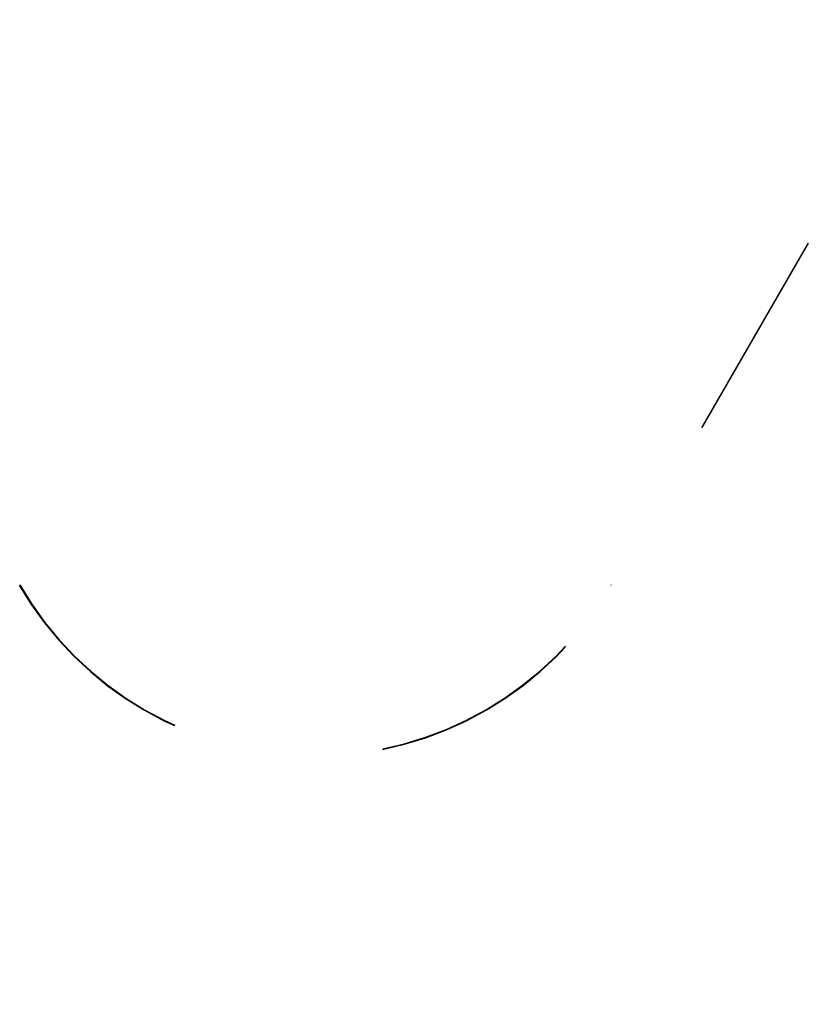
# Model space of a CAD drawing. Header units: inches. Extents: x 0 to 227, y 0 to 147.
# Tile 157 of 247: x 95.04 to 99.66, y 57.78 to 63.55. Entities that reach past the tile are written whole.
import ezdxf

# ---------------------------------------------------------------- set-up
doc = ezdxf.new("R2010")
doc.units = ezdxf.units.IN
doc.header["$LTSCALE"] = 12.466667
doc.header["$MEASUREMENT"] = 0
doc.linetypes.add('HIDDEN', pattern=[0.2, 0.1, -0.1])
doc.layers.get('0').update_dxf_attribs({"linetype": 'CONTINUOUS'})
doc.layers.add('DEFAULT_2', color=8, linetype='HIDDEN')
doc.layers.add('DIMENSIONS', color=7, linetype='CONTINUOUS')
doc.styles.get("Standard").update_dxf_attribs({"font": 'txt', "width": 0.8})
doc.dimstyles.new('DIMSTYLE_2', dxfattribs={"dimtxt": 1, "dimasz": 1.333333, "dimexe": 0.09, "dimexo": 0.07, "dimgap": 0.0375, "dimtad": 0, "dimtih": 1, "dimtoh": 1, "dimzin": 4, "dimdsep": 46, "dimtxsty": 'Standard', "dimblk": '_FILLED', "dimblk1": '_FILLED', "dimblk2": '_FILLED', "dimcen": 0.09, "dimadec": 0, "dimazin": 0, "dimtfac": 1, "dimtofl": 0, "dimtmove": 0, "dimatfit": 3, "dimldrblk": '_FILLED', "dimfxl": 0, "dimtolj": 1, "dimtzin": 4, "dimarcsym": 0})

# ---------------------------------------------------------------- blocks, each defined once
blk = doc.blocks.new('_FILLED')
at = {"color": 0, "linetype": 'ByBlock'}
blk.add_solid([(0, 0), (-1, 0.2), (-1, -0.2)], dxfattribs=at)
blk = doc.blocks.new('*D18')
at = {"layer": 'DIMENSIONS', "color": 2, "linetype": 'Continuous'}
for p, q in [((104.0293, 72.2559), (101.4192, 72.2559)), ((105.5293, 72.2559), (108.196, 72.2559))]:
    blk.add_line(p, q, dxfattribs=at)
at = {"layer": 'DIMENSIONS', "color": 2, "linetype": 'Continuous', "xscale": 1.3333333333, "yscale": 1.3333333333, "zscale": 1.3333333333}
blk.add_blockref('_FILLED', (104.0293, 72.2559), dxfattribs=at)
at = {"layer": 'DIMENSIONS', "color": 2, "linetype": 'Continuous', "xscale": 1.3333333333, "yscale": 1.3333333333, "zscale": 1.3333333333, "rotation": 180}
blk.add_blockref('_FILLED', (105.5293, 72.2559), dxfattribs=at)
at = {"layer": 'DIMENSIONS', "color": 2, "linetype": 'Continuous', "insert": (100.9192, 72.7559), "char_height": 1, "width": 3.2, "attachment_point": 3, "line_spacing_factor": 0.9}
blk.add_mtext('1.50', dxfattribs=at)

msp = doc.modelspace()

# ---------------------------------------------------------------- linework, layer by layer
at = {"layer": 'DEFAULT_2', "color": 8, "linetype": 'HIDDEN'}
for p, q in [((99.6592, 62.2409), (98.5048, 60.2415)), ((99.6624, 62.2409), (98.5073, 60.2401)), ((99.6624, 62.2409), (99.6592, 62.2409)), ((98.5073, 60.2401), (98.5048, 60.2415))]:
    msp.add_line(p, q, dxfattribs=at)
for radius in [2.0028, 2]:
    msp.add_arc((96.7728, 61.2415), radius, 210, 330, dxfattribs=at)
msp.add_ellipse((101.393, 61.2415), major_axis=(2.0016, 0), ratio=0.999188, start_param=1.570796, end_param=2.618346, dxfattribs=at)

# ---------------------------------------------------------------- dimensions: what is measured, and where the dimension line sits
at = {"layer": 'DIMENSIONS', "color": 2, "linetype": 'Continuous'}
dim = msp.add_linear_dim(base=(105.5293, 72.2559), p1=(104.0293, 51.4165), p2=(105.5293, 78.2265), dimstyle='DIMSTYLE_2', dxfattribs=at)
dim.commit()
dim.dimension.update_dxf_attribs({"geometry": '*D18', "text_midpoint": (99.3192, 72.2559), "dimtype": 160})

doc.saveas('drawing.dxf')
